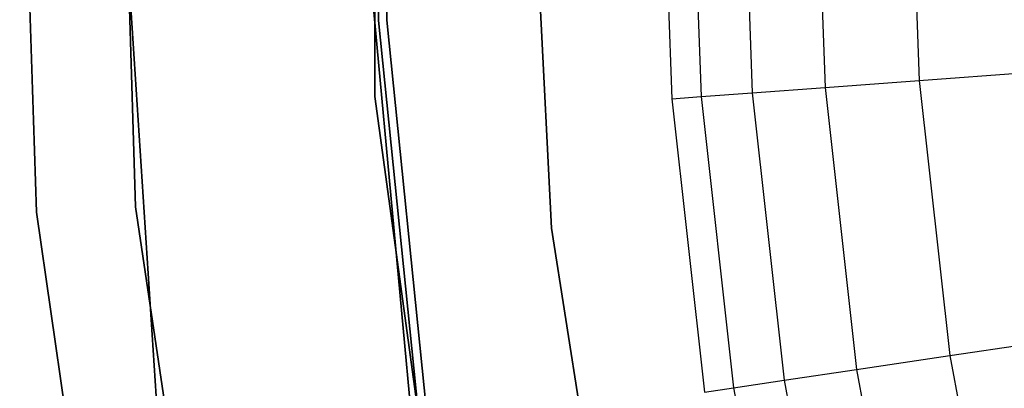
# Model space of a CAD drawing. Extents: x 0.3 to 7.1, y -3.38 to 3.38.
# Tile 23 of 256: x 0.89 to 1.48, y -0.35 to -0.13. Entities that reach past the tile are written whole.
import ezdxf

# ---------------------------------------------------------------- set-up
doc = ezdxf.new("R2010")
doc.units = 0
doc.header["$LTSCALE"] = 2.54
doc.layers.get('0').update_dxf_attribs({"linetype": 'CONTINUOUS'})

# ---------------------------------------------------------------- blocks, each defined once
blk = doc.blocks.new('SINGLES_B_BB_STL')
at = {"color": 0}
for p, q in [((1.10236, 0.17743, 1.7), (1.10236, -0.17743, 1.7)), ((1.10236, -0.17743, 12.7), (1.10236, 0.17743, 12.7)), ((1.10236, -0.17743, 12.7), (1.10236, 0.17743, 12.7)), ((1.10236, 0.17743, 1.7), (1.10236, -0.17743, 1.7)), ((1.10463, 0.13143, 12.5), (1.10463, -0.13143, 12.5)), ((1.10463, -0.13143, 12.35), (1.10463, 0.13143, 12.35)), ((1.10463, 0.13143, 12.5), (1.10463, -0.13143, 12.5)), ((1.10463, -0.13143, 12.35), (1.10463, 0.13143, 12.35)), ((1.10962, 0.13118, 164.4), (1.10962, -0.13118, 164.4)), ((1.10962, -0.13118, 164.3), (1.10962, 0.13118, 164.3)), ((1.10962, 0.13118, 164.4), (1.10962, -0.13118, 164.4)), ((1.10962, -0.13118, 164.3), (1.10962, 0.13118, 164.3)), ((0.94751, 0.08149, 171.7), (0.95716, -0.24419, 171.7)), ((0.95716, -0.24419, 164.1), (0.94751, 0.08149, 164.1)), ((0.94751, 0.08149, 171.7), (0.95716, -0.24419, 171.7)), ((0.95716, -0.24419, 164.1), (0.94751, 0.08149, 164.1)), ((0.89722, -0.24748, 1.9), (0.88698, 0.06194, 1.9)), ((0.88698, 0.06194, 1.7), (0.89722, -0.24748, 1.7)), ((0.88698, 0.06194, 1.7), (0.89722, -0.24748, 1.7)), ((0.89722, -0.24748, 1.9), (0.88698, 0.06194, 1.9)), ((0.9463, 0, 1.7), (0.96982, -0.35895, 1.7)), ((0.96982, -0.35895, 12.7), (0.9463, 0, 12.7)), ((0.9463, 0, 1.7), (0.96982, -0.35895, 1.7)), ((0.96982, -0.35895, 12.7), (0.9463, 0, 12.7)), ((1.20955, -0.25705, 3.303), (1.1963, 0, 3.303)), ((1.1963, 0, 3.2), (1.20955, -0.25705, 3.2)), ((1.1963, 0, 3.2), (1.20955, -0.25705, 3.2)), ((1.20955, -0.25705, 3.303), (1.1963, 0, 3.303)), ((1.2758, 0, 3.303), (1.28241, -0.17876, 3.303)), ((1.2758, 0, 3.303), (1.28241, -0.17876, 3.303)), ((1.29363, 0, 3.4969), (1.30019, -0.17744, 3.4969)), ((1.29363, 0, 3.4969), (1.30019, -0.17744, 3.4969)), ((1.32476, 0, 3.68911), (1.33124, -0.17514, 3.68911)), ((1.32476, 0, 3.68911), (1.33124, -0.17514, 3.68911)), ((1.36905, 0, 3.87872), (1.37541, -0.17187, 3.87872)), ((1.36905, 0, 3.87872), (1.37541, -0.17187, 3.87872)), ((1.42629, 0, 4.06484), (1.43249, -0.16765, 4.06484)), ((1.42629, 0, 4.06484), (1.43249, -0.16765, 4.06484)), ((1.12707, -0.39882, 171.7), (1.09753, -0.08007, 171.7)), ((1.09753, -0.08007, 164.1), (1.12707, -0.39882, 164.1)), ((1.09753, -0.08007, 164.1), (1.12707, -0.39882, 164.1)), ((1.12707, -0.39882, 171.7), (1.09753, -0.08007, 171.7)), ((1.10962, -0.13118, 164.4), (1.13617, -0.3922, 164.4)), ((1.13617, -0.3922, 164.3), (1.10962, -0.13118, 164.3)), ((1.10962, -0.13118, 164.4), (1.13617, -0.3922, 164.4)), ((1.10962, -0.13118, 164.4), (1.10962, -0.13118, 164.3)), ((1.13617, -0.3922, 164.3), (1.10962, -0.13118, 164.3)), ((1.10962, -0.13118, 164.4), (1.10962, -0.13118, 164.3)), ((1.10463, -0.13143, 12.5), (1.13122, -0.39296, 12.5)), ((1.13122, -0.39296, 12.35), (1.10463, -0.13143, 12.35)), ((1.10463, -0.13143, 12.5), (1.13122, -0.39296, 12.5)), ((1.10463, -0.13143, 12.5), (1.10463, -0.13143, 12.35)), ((1.13122, -0.39296, 12.35), (1.10463, -0.13143, 12.35)), ((1.10463, -0.13143, 12.5), (1.10463, -0.13143, 12.35)), ((1.43249, -0.16765, 4.06484), (1.50222, -0.16248, 4.24657)), ((1.43249, -0.16765, 4.06484), (1.50222, -0.16248, 4.24657)), ((1.33124, -0.17514, 3.68911), (1.37541, -0.17187, 3.87872)), ((1.33124, -0.17514, 3.68911), (1.37541, -0.17187, 3.87872)), ((1.37541, -0.17187, 3.87872), (1.43249, -0.16765, 4.06484)), ((1.37541, -0.17187, 3.87872), (1.43249, -0.16765, 4.06484)), ((1.37541, -0.17187, 3.87872), (1.39444, -0.34281, 3.87872)), ((1.37541, -0.17187, 3.87872), (1.39444, -0.34281, 3.87872)), ((1.43249, -0.16765, 4.06484), (1.45106, -0.33438, 4.06484)), ((1.43249, -0.16765, 4.06484), (1.45106, -0.33438, 4.06484)), ((1.10236, -0.17743, 1.7), (1.15068, -0.52899, 1.7)), ((1.15068, -0.52899, 12.7), (1.10236, -0.17743, 12.7)), ((1.10236, -0.17743, 12.7), (1.10236, -0.17743, 1.7)), ((1.10236, -0.17743, 12.7), (1.10236, -0.17743, 1.7)), ((1.15068, -0.52899, 12.7), (1.10236, -0.17743, 12.7)), ((1.10236, -0.17743, 1.7), (1.15068, -0.52899, 1.7)), ((1.28241, -0.17876, 3.303), (1.30019, -0.17744, 3.4969)), ((1.28241, -0.17876, 3.303), (1.30019, -0.17744, 3.4969)), ((1.28241, -0.17876, 3.303), (1.3022, -0.35654, 3.303)), ((1.28241, -0.17876, 3.303), (1.3022, -0.35654, 3.303)), ((1.30019, -0.17744, 3.4969), (1.33124, -0.17514, 3.68911)), ((1.30019, -0.17744, 3.4969), (1.33124, -0.17514, 3.68911)), ((1.30019, -0.17744, 3.4969), (1.31984, -0.35392, 3.4969)), ((1.30019, -0.17744, 3.4969), (1.31984, -0.35392, 3.4969)), ((1.33124, -0.17514, 3.68911), (1.35063, -0.34933, 3.68911)), ((1.33124, -0.17514, 3.68911), (1.35063, -0.34933, 3.68911)), ((0.95716, -0.24419, 171.7), (1.00527, -0.56644, 171.7)), ((1.00527, -0.56644, 164.1), (0.95716, -0.24419, 164.1)), ((0.95716, -0.24419, 171.7), (1.00527, -0.56644, 171.7)), ((0.95716, -0.24419, 171.7), (0.95716, -0.24419, 164.1)), ((1.00527, -0.56644, 164.1), (0.95716, -0.24419, 164.1)), ((0.95716, -0.24419, 171.7), (0.95716, -0.24419, 164.1)), ((0.94143, -0.5539, 1.9), (0.89722, -0.24748, 1.9)), ((0.89722, -0.24748, 1.7), (0.94143, -0.5539, 1.7)), ((0.89722, -0.24748, 1.7), (0.94143, -0.5539, 1.7)), ((0.89722, -0.24748, 1.7), (0.89722, -0.24748, 1.9)), ((0.94143, -0.5539, 1.9), (0.89722, -0.24748, 1.9)), ((0.89722, -0.24748, 1.7), (0.89722, -0.24748, 1.9)), ((1.20955, -0.25705, 3.2), (1.20955, -0.25705, 3.303)), ((1.20955, -0.25705, 3.2), (1.24916, -0.51138, 3.2)), ((1.24916, -0.51138, 3.303), (1.20955, -0.25705, 3.303)), ((1.20955, -0.25705, 3.2), (1.20955, -0.25705, 3.303)), ((1.20955, -0.25705, 3.2), (1.24916, -0.51138, 3.2)), ((1.24916, -0.51138, 3.303), (1.20955, -0.25705, 3.303)), ((1.45106, -0.33438, 4.06484), (1.52021, -0.32408, 4.24657)), ((1.45106, -0.33438, 4.06484), (1.52021, -0.32408, 4.24657)), ((1.39444, -0.34281, 3.87872), (1.45106, -0.33438, 4.06484)), ((1.39444, -0.34281, 3.87872), (1.45106, -0.33438, 4.06484)), ((1.45106, -0.33438, 4.06484), (1.48188, -0.49928, 4.06484)), ((1.45106, -0.33438, 4.06484), (1.48188, -0.49928, 4.06484)), ((1.35063, -0.34933, 3.68911), (1.39444, -0.34281, 3.87872)), ((1.35063, -0.34933, 3.68911), (1.39444, -0.34281, 3.87872)), ((1.39444, -0.34281, 3.87872), (1.42604, -0.51187, 3.87872)), ((1.39444, -0.34281, 3.87872), (1.42604, -0.51187, 3.87872)), ((1.31984, -0.35392, 3.4969), (1.35063, -0.34933, 3.68911)), ((1.31984, -0.35392, 3.4969), (1.35063, -0.34933, 3.68911)), ((1.35063, -0.34933, 3.68911), (1.38284, -0.52161, 3.68911)), ((1.35063, -0.34933, 3.68911), (1.38284, -0.52161, 3.68911)), ((1.3022, -0.35654, 3.303), (1.31984, -0.35392, 3.4969)), ((1.3022, -0.35654, 3.303), (1.31984, -0.35392, 3.4969)), ((1.31984, -0.35392, 3.4969), (1.35246, -0.52846, 3.4969)), ((1.31984, -0.35392, 3.4969), (1.35246, -0.52846, 3.4969))]:
    blk.add_line(p, q, dxfattribs=at)

msp = doc.modelspace()

# ---------------------------------------------------------------- block references
at = {"color": 0}
msp.add_blockref('SINGLES_B_BB_STL', (0, 0), dxfattribs=at)

doc.saveas('drawing.dxf')
